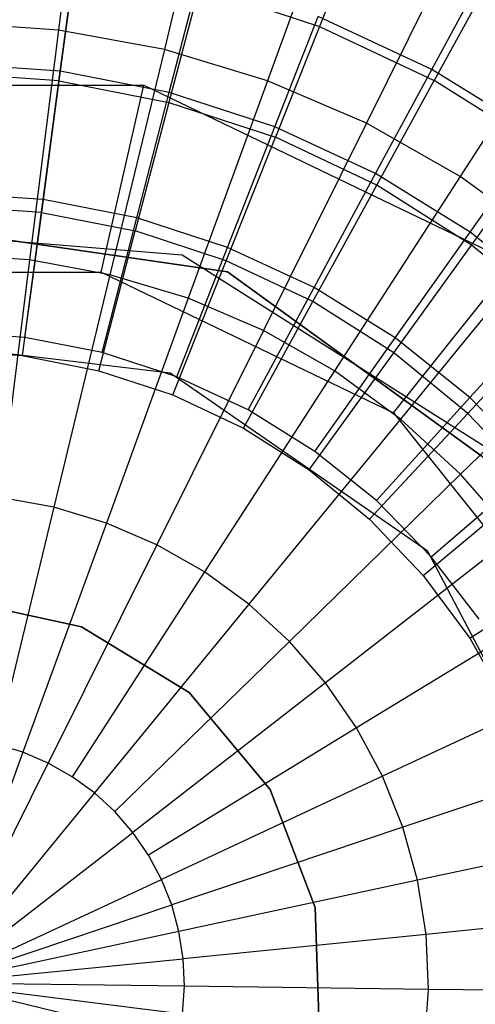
# Model space of a CAD drawing. Extents: x 3 to 49, y 3 to 103.
# Tile 38 of 101: x 26.145 to 26.739, y 26.013 to 27.296. Entities that reach past the tile are written whole.
import ezdxf

# ---------------------------------------------------------------- set-up
doc = ezdxf.new("R2010")
doc.units = 0
doc.header["$LTSCALE"] = 2.54
doc.layers.get('0').update_dxf_attribs({"linetype": 'CONTINUOUS'})

# ---------------------------------------------------------------- blocks, each defined once
blk = doc.blocks.new('HOTEL-MOOD-11782-11790_STL')
at = {"color": 0}
for p, q in [((26.2315, 27.5682, 135.5708), (26.1956, 27.2823, 135.7103)), ((26.2315, 27.5682, 135.5708), (26.1956, 27.2823, 135.7103)), ((26.4013, 27.5371, 135.5708), (26.3336, 27.2571, 135.7103)), ((26.4013, 27.5371, 135.5708), (26.3336, 27.2571, 135.7103)), ((26.5665, 27.4872, 135.5708), (26.4679, 27.2165, 135.7103)), ((26.5665, 27.4872, 135.5708), (26.4679, 27.2165, 135.7103)), ((26.586, 27.4134, 124.3263), (26.5358, 27.2873, 124.1546)), ((26.586, 27.4134, 124.3263), (26.5358, 27.2873, 124.1546)), ((26.7251, 27.4192, 135.5708), (26.5969, 27.1612, 135.7103)), ((26.7251, 27.4192, 135.5708), (26.5969, 27.1612, 135.7103)), ((26.1979, 27.2288, 123.8804), (26.2183, 27.3817, 124.0205)), ((26.1979, 27.2288, 123.8804), (26.2183, 27.3817, 124.0205)), ((26.2168, 27.3706, 124.1546), (26.1963, 27.2164, 124.0007)), ((26.2168, 27.3706, 124.1546), (26.1963, 27.2164, 124.0007)), ((26.34, 27.2011, 123.8804), (26.3786, 27.3505, 124.0205)), ((26.34, 27.2011, 123.8804), (26.3786, 27.3505, 124.0205)), ((26.6821, 27.2313, 124.0205), (26.7477, 27.3528, 124.1767)), ((26.6821, 27.2313, 124.0205), (26.7477, 27.3528, 124.1767)), ((26.3789, 27.3388, 124.1546), (26.3396, 27.1883, 124.0007)), ((26.3789, 27.3388, 124.1546), (26.3396, 27.1883, 124.0007)), ((26.3789, 27.3388, 124.1546), (26.5358, 27.2873, 124.1546)), ((26.3789, 27.3388, 124.1546), (26.5358, 27.2873, 124.1546)), ((26.7505, 27.3359, 124.3263), (26.6852, 27.2169, 124.1546)), ((26.7505, 27.3359, 124.3263), (26.6852, 27.2169, 124.1546)), ((26.8751, 27.3338, 135.5708), (26.7188, 27.0918, 135.7103)), ((26.8751, 27.3338, 135.5708), (26.7188, 27.0918, 135.7103)), ((26.4776, 27.1565, 123.8804), (26.534, 27.3001, 124.0205)), ((26.4776, 27.1565, 123.8804), (26.534, 27.3001, 124.0205)), ((26.6821, 27.2313, 124.0205), (26.534, 27.3001, 124.0205)), ((26.6821, 27.2313, 124.0205), (26.534, 27.3001, 124.0205)), ((26.1956, 27.2823, 135.7103), (26.0557, 27.292, 135.7103)), ((26.1956, 27.2823, 135.7103), (26.0557, 27.292, 135.7103)), ((26.1956, 27.2823, 135.7103), (26.1581, 26.983, 135.8172)), ((26.1956, 27.2823, 135.7103), (26.1581, 26.983, 135.8172)), ((26.3336, 27.2571, 135.7103), (26.1956, 27.2823, 135.7103)), ((26.3336, 27.2571, 135.7103), (26.1956, 27.2823, 135.7103)), ((26.5358, 27.2873, 124.1546), (26.4783, 27.1428, 124.0007)), ((26.5358, 27.2873, 124.1546), (26.4783, 27.1428, 124.0007)), ((26.5358, 27.2873, 124.1546), (26.6852, 27.2169, 124.1546)), ((26.5358, 27.2873, 124.1546), (26.6852, 27.2169, 124.1546)), ((26.3336, 27.2571, 135.7103), (26.2628, 26.9638, 135.8172)), ((26.3336, 27.2571, 135.7103), (26.2628, 26.9638, 135.8172)), ((26.4679, 27.2165, 135.7103), (26.3336, 27.2571, 135.7103)), ((26.4679, 27.2165, 135.7103), (26.3336, 27.2571, 135.7103)), ((26.1979, 27.2288, 123.8804), (26.0536, 27.2392, 123.8804)), ((26.1979, 27.2288, 123.8804), (26.0536, 27.2392, 123.8804)), ((26.6089, 27.0956, 123.8804), (26.6821, 27.2313, 124.0205)), ((26.6089, 27.0956, 123.8804), (26.6821, 27.2313, 124.0205)), ((26.8209, 27.1452, 124.0205), (26.6821, 27.2313, 124.0205)), ((26.8209, 27.1452, 124.0205), (26.6821, 27.2313, 124.0205)), ((26.1963, 27.2164, 124.0007), (26.0507, 27.2267, 124.0007)), ((26.1963, 27.2164, 124.0007), (26.0507, 27.2267, 124.0007)), ((26.1757, 27.0616, 123.7581), (26.1979, 27.2288, 123.8804)), ((26.1757, 27.0616, 123.7581), (26.1979, 27.2288, 123.8804)), ((26.34, 27.2011, 123.8804), (26.1979, 27.2288, 123.8804)), ((26.34, 27.2011, 123.8804), (26.1979, 27.2288, 123.8804)), ((26.6103, 27.0805, 124.0007), (26.6852, 27.2169, 124.1546)), ((26.6103, 27.0805, 124.0007), (26.6852, 27.2169, 124.1546)), ((26.8248, 27.1287, 124.1546), (26.6852, 27.2169, 124.1546)), ((26.8248, 27.1287, 124.1546), (26.6852, 27.2169, 124.1546)), ((25.7728, 27.2109, 3.118), (26.3069, 27.2109, 3.118)), ((25.7728, 27.2109, 3.318), (26.3069, 27.2109, 3.318)), ((25.7728, 27.2109, 3.118), (26.3069, 27.2109, 3.118)), ((25.7728, 27.2109, 3.318), (26.3069, 27.2109, 3.318)), ((26.1963, 27.2164, 124.0007), (26.1734, 27.0448, 123.8668)), ((26.1963, 27.2164, 124.0007), (26.1734, 27.0448, 123.8668)), ((26.1963, 27.2164, 124.0007), (26.3396, 27.1883, 124.0007)), ((26.1963, 27.2164, 124.0007), (26.3396, 27.1883, 124.0007)), ((26.2512, 26.9672, 3.568), (26.3069, 27.2109, 3.318)), ((26.2512, 26.9672, 3.568), (26.3069, 27.2109, 3.318)), ((26.3069, 27.2109, 3.118), (26.788, 26.9792, 3.118)), ((26.3069, 27.2109, 3.318), (26.3069, 27.2109, 3.118)), ((26.3069, 27.2109, 3.318), (26.788, 26.9792, 3.318)), ((26.3069, 27.2109, 3.118), (26.788, 26.9792, 3.118)), ((26.3069, 27.2109, 3.318), (26.3069, 27.2109, 3.118)), ((26.3069, 27.2109, 3.318), (26.788, 26.9792, 3.318)), ((26.4679, 27.2165, 135.7103), (26.3647, 26.9331, 135.8172)), ((26.4679, 27.2165, 135.7103), (26.3647, 26.9331, 135.8172)), ((26.5969, 27.1612, 135.7103), (26.4679, 27.2165, 135.7103)), ((26.5969, 27.1612, 135.7103), (26.4679, 27.2165, 135.7103)), ((26.2977, 27.0378, 123.7581), (26.34, 27.2011, 123.8804)), ((26.2977, 27.0378, 123.7581), (26.34, 27.2011, 123.8804)), ((26.4776, 27.1565, 123.8804), (26.34, 27.2011, 123.8804)), ((26.4776, 27.1565, 123.8804), (26.34, 27.2011, 123.8804)), ((26.3396, 27.1883, 124.0007), (26.2958, 27.0208, 123.8668)), ((26.3396, 27.1883, 124.0007), (26.2958, 27.0208, 123.8668)), ((26.3396, 27.1883, 124.0007), (26.4783, 27.1428, 124.0007)), ((26.3396, 27.1883, 124.0007), (26.4783, 27.1428, 124.0007)), ((26.416, 26.9994, 123.7581), (26.4776, 27.1565, 123.8804)), ((26.416, 26.9994, 123.7581), (26.4776, 27.1565, 123.8804)), ((26.5969, 27.1612, 135.7103), (26.4626, 26.8911, 135.8172)), ((26.5969, 27.1612, 135.7103), (26.4626, 26.8911, 135.8172)), ((26.6089, 27.0956, 123.8804), (26.4776, 27.1565, 123.8804)), ((26.6089, 27.0956, 123.8804), (26.4776, 27.1565, 123.8804)), ((26.7188, 27.0918, 135.7103), (26.5969, 27.1612, 135.7103)), ((26.7188, 27.0918, 135.7103), (26.5969, 27.1612, 135.7103)), ((26.4143, 26.9819, 123.8668), (26.4783, 27.1428, 124.0007)), ((26.4143, 26.9819, 123.8668), (26.4783, 27.1428, 124.0007)), ((26.6103, 27.0805, 124.0007), (26.4783, 27.1428, 124.0007)), ((26.6103, 27.0805, 124.0007), (26.4783, 27.1428, 124.0007)), ((26.7318, 27.0193, 123.8804), (26.8209, 27.1452, 124.0205)), ((26.7318, 27.0193, 123.8804), (26.8209, 27.1452, 124.0205)), ((26.7338, 27.0025, 124.0007), (26.8248, 27.1287, 124.1546)), ((26.7338, 27.0025, 124.0007), (26.8248, 27.1287, 124.1546)), ((26.5288, 26.9471, 123.7581), (26.6089, 27.0956, 123.8804)), ((26.5288, 26.9471, 123.7581), (26.6089, 27.0956, 123.8804)), ((26.7188, 27.0918, 135.7103), (26.5551, 26.8384, 135.8172)), ((26.7188, 27.0918, 135.7103), (26.5551, 26.8384, 135.8172)), ((26.7318, 27.0193, 123.8804), (26.6089, 27.0956, 123.8804)), ((26.7318, 27.0193, 123.8804), (26.6089, 27.0956, 123.8804)), ((26.8322, 27.0092, 135.7103), (26.7188, 27.0918, 135.7103)), ((26.8322, 27.0092, 135.7103), (26.7188, 27.0918, 135.7103)), ((26.5271, 26.9288, 123.8668), (26.6103, 27.0805, 124.0007)), ((26.5271, 26.9288, 123.8668), (26.6103, 27.0805, 124.0007)), ((26.7338, 27.0025, 124.0007), (26.6103, 27.0805, 124.0007)), ((26.7338, 27.0025, 124.0007), (26.6103, 27.0805, 124.0007)), ((26.1757, 27.0616, 123.7581), (26.0517, 27.0705, 123.7581)), ((26.1757, 27.0616, 123.7581), (26.0517, 27.0705, 123.7581)), ((26.1734, 27.0448, 123.8668), (26.0491, 27.0536, 123.8668)), ((26.1734, 27.0448, 123.8668), (26.0491, 27.0536, 123.8668)), ((26.1518, 26.8821, 123.6549), (26.1757, 27.0616, 123.7581)), ((26.1518, 26.8821, 123.6549), (26.1757, 27.0616, 123.7581)), ((26.2977, 27.0378, 123.7581), (26.1757, 27.0616, 123.7581)), ((26.2977, 27.0378, 123.7581), (26.1757, 27.0616, 123.7581)), ((26.1734, 27.0448, 123.8668), (26.1486, 26.8584, 123.7549)), ((26.1734, 27.0448, 123.8668), (26.1486, 26.8584, 123.7549)), ((26.1734, 27.0448, 123.8668), (26.2958, 27.0208, 123.8668)), ((26.1734, 27.0448, 123.8668), (26.2958, 27.0208, 123.8668)), ((26.2524, 26.8625, 123.6549), (26.2977, 27.0378, 123.7581)), ((26.2524, 26.8625, 123.6549), (26.2977, 27.0378, 123.7581)), ((26.416, 26.9994, 123.7581), (26.2977, 27.0378, 123.7581)), ((26.416, 26.9994, 123.7581), (26.2977, 27.0378, 123.7581)), ((26.357, 26.9894, 123.6549), (25.8799, 27.0281, 123.6549)), ((26.357, 26.9894, 62.3549), (25.8799, 27.0281, 62.3549)), ((26.357, 26.9894, 123.6549), (25.8799, 27.0281, 123.6549)), ((26.357, 26.9894, 62.3549), (25.8799, 27.0281, 62.3549)), ((26.416, 26.9676, 63.518), (25.9423, 27.0362, 63.518)), ((25.9423, 27.0362, 3.518), (26.416, 26.9676, 3.518)), ((26.416, 26.9676, 63.518), (25.9423, 27.0362, 63.518)), ((25.9423, 27.0362, 3.518), (26.416, 26.9676, 3.518)), ((26.2483, 26.8388, 123.7549), (26.2958, 27.0208, 123.8668)), ((26.2483, 26.8388, 123.7549), (26.2958, 27.0208, 123.8668)), ((26.4143, 26.9819, 123.8668), (26.2958, 27.0208, 123.8668)), ((26.4143, 26.9819, 123.8668), (26.2958, 27.0208, 123.8668)), ((26.6344, 26.8816, 123.7581), (26.7318, 27.0193, 123.8804)), ((26.6344, 26.8816, 123.7581), (26.7318, 27.0193, 123.8804)), ((26.8447, 26.9287, 123.8804), (26.7318, 27.0193, 123.8804)), ((26.8447, 26.9287, 123.8804), (26.7318, 27.0193, 123.8804)), ((26.3498, 26.8309, 123.6549), (26.416, 26.9994, 123.7581)), ((26.3498, 26.8309, 123.6549), (26.416, 26.9994, 123.7581)), ((26.5288, 26.9471, 123.7581), (26.416, 26.9994, 123.7581)), ((26.5288, 26.9471, 123.7581), (26.416, 26.9994, 123.7581)), ((26.6325, 26.8622, 123.8668), (26.7338, 27.0025, 124.0007)), ((26.6325, 26.8622, 123.8668), (26.7338, 27.0025, 124.0007)), ((26.8322, 27.0092, 135.7103), (26.6411, 26.7757, 135.8172)), ((26.8322, 27.0092, 135.7103), (26.6411, 26.7757, 135.8172)), ((26.8467, 26.91, 124.0007), (26.7338, 27.0025, 124.0007)), ((26.8467, 26.91, 124.0007), (26.7338, 27.0025, 124.0007)), ((26.1581, 26.983, 135.8172), (26.0518, 26.9903, 135.8172)), ((26.1581, 26.983, 135.8172), (26.0518, 26.9903, 135.8172)), ((26.7614, 26.7333, 123.6549), (26.357, 26.9894, 123.6549)), ((26.7614, 26.7333, 62.3549), (26.357, 26.9894, 62.3549)), ((26.357, 26.9894, 62.3549), (26.357, 26.9894, 123.6549)), ((26.7614, 26.7333, 123.6549), (26.357, 26.9894, 123.6549)), ((26.357, 26.9894, 62.3549), (26.357, 26.9894, 123.6549)), ((26.7614, 26.7333, 62.3549), (26.357, 26.9894, 62.3549)), ((26.1581, 26.983, 135.8172), (26.1193, 26.6738, 135.8902)), ((26.1581, 26.983, 135.8172), (26.1193, 26.6738, 135.8902)), ((26.2628, 26.9638, 135.8172), (26.1581, 26.983, 135.8172)), ((26.2628, 26.9638, 135.8172), (26.1581, 26.983, 135.8172)), ((26.3447, 26.8072, 123.7549), (26.4143, 26.9819, 123.8668)), ((26.3447, 26.8072, 123.7549), (26.4143, 26.9819, 123.8668)), ((26.5271, 26.9288, 123.8668), (26.4143, 26.9819, 123.8668)), ((26.5271, 26.9288, 123.8668), (26.4143, 26.9819, 123.8668)), ((26.6322, 26.7837, 3.568), (26.788, 26.9792, 3.318)), ((26.6322, 26.7837, 3.568), (26.788, 26.9792, 3.318)), ((25.8284, 26.9672, 3.568), (26.2512, 26.9672, 3.568)), ((25.8284, 26.9672, 3.568), (26.2512, 26.9672, 3.568)), ((26.2628, 26.9638, 135.8172), (26.1896, 26.6609, 135.8902)), ((26.2628, 26.9638, 135.8172), (26.1896, 26.6609, 135.8902)), ((26.2512, 26.9672, 3.568), (26.6322, 26.7837, 3.568)), ((26.2512, 26.9672, 3.568), (26.6322, 26.7837, 3.568)), ((26.3647, 26.9331, 135.8172), (26.2628, 26.9638, 135.8172)), ((26.3647, 26.9331, 135.8172), (26.2628, 26.9638, 135.8172)), ((26.8035, 26.6866, 63.518), (26.416, 26.9676, 63.518)), ((26.416, 26.9676, 3.518), (26.8035, 26.6866, 3.518)), ((26.416, 26.9676, 63.518), (26.416, 26.9676, 3.518)), ((26.8035, 26.6866, 63.518), (26.416, 26.9676, 63.518)), ((26.416, 26.9676, 3.518), (26.8035, 26.6866, 3.518)), ((26.416, 26.9676, 63.518), (26.416, 26.9676, 3.518)), ((26.4428, 26.7877, 123.6549), (26.5288, 26.9471, 123.7581)), ((26.4428, 26.7877, 123.6549), (26.5288, 26.9471, 123.7581)), ((26.6344, 26.8816, 123.7581), (26.5288, 26.9471, 123.7581)), ((26.6344, 26.8816, 123.7581), (26.5288, 26.9471, 123.7581)), ((26.3647, 26.9331, 135.8172), (26.2581, 26.6403, 135.8902)), ((26.3647, 26.9331, 135.8172), (26.2581, 26.6403, 135.8902)), ((26.4626, 26.8911, 135.8172), (26.3647, 26.9331, 135.8172)), ((26.4626, 26.8911, 135.8172), (26.3647, 26.9331, 135.8172)), ((26.4366, 26.7639, 123.7549), (26.5271, 26.9288, 123.8668)), ((26.4366, 26.7639, 123.7549), (26.5271, 26.9288, 123.8668)), ((26.6325, 26.8622, 123.8668), (26.5271, 26.9288, 123.8668)), ((26.6325, 26.8622, 123.8668), (26.5271, 26.9288, 123.8668)), ((26.7314, 26.8038, 123.7581), (26.8447, 26.9287, 123.8804)), ((26.7314, 26.8038, 123.7581), (26.8447, 26.9287, 123.8804)), ((26.9356, 26.9144, 135.7103), (26.7196, 26.7038, 135.8172)), ((26.9356, 26.9144, 135.7103), (26.7196, 26.7038, 135.8172)), ((26.7289, 26.7831, 123.8668), (26.8467, 26.91, 124.0007)), ((26.7289, 26.7831, 123.8668), (26.8467, 26.91, 124.0007)), ((25.9374, 26.8848, 3.568), (26.3412, 26.8358, 3.568)), ((25.9374, 26.8848, 4.968), (26.3412, 26.8358, 4.968)), ((25.9374, 26.8848, 3.568), (26.3412, 26.8358, 3.568)), ((25.9374, 26.8848, 4.968), (26.3412, 26.8358, 4.968)), ((26.1518, 26.8821, 123.6549), (26.0496, 26.8895, 123.6549)), ((26.1518, 26.8821, 123.6549), (26.0496, 26.8895, 123.6549)), ((26.4626, 26.8911, 135.8172), (26.3238, 26.6121, 135.8902)), ((26.4626, 26.8911, 135.8172), (26.3238, 26.6121, 135.8902)), ((26.5551, 26.8384, 135.8172), (26.4626, 26.8911, 135.8172)), ((26.5551, 26.8384, 135.8172), (26.4626, 26.8911, 135.8172)), ((26.2524, 26.8625, 123.6549), (26.1518, 26.8821, 123.6549)), ((26.2524, 26.8625, 123.6549), (26.1518, 26.8821, 123.6549)), ((26.5298, 26.7337, 123.6549), (26.6344, 26.8816, 123.7581)), ((26.5298, 26.7337, 123.6549), (26.6344, 26.8816, 123.7581)), ((26.7314, 26.8038, 123.7581), (26.6344, 26.8816, 123.7581)), ((26.7314, 26.8038, 123.7581), (26.6344, 26.8816, 123.7581)), ((26.0474, 26.8656, 123.7549), (26.1486, 26.8584, 123.7549)), ((26.0474, 26.8656, 123.7549), (26.1486, 26.8584, 123.7549)), ((26.1486, 26.8584, 123.7549), (26.2483, 26.8388, 123.7549)), ((26.1486, 26.8584, 123.7549), (26.2483, 26.8388, 123.7549)), ((26.3498, 26.8309, 123.6549), (26.2524, 26.8625, 123.6549)), ((26.3498, 26.8309, 123.6549), (26.2524, 26.8625, 123.6549)), ((26.5224, 26.7097, 123.7549), (26.6325, 26.8622, 123.8668)), ((26.5224, 26.7097, 123.7549), (26.6325, 26.8622, 123.8668)), ((26.7289, 26.7831, 123.8668), (26.6325, 26.8622, 123.8668)), ((26.7289, 26.7831, 123.8668), (26.6325, 26.8622, 123.8668)), ((26.2483, 26.8388, 123.7549), (26.3447, 26.8072, 123.7549)), ((26.2483, 26.8388, 123.7549), (26.3447, 26.8072, 123.7549)), ((26.3412, 26.8358, 3.568), (26.6761, 26.6046, 3.568)), ((26.3412, 26.8358, 4.968), (26.3412, 26.8358, 3.568)), ((26.3412, 26.8358, 4.968), (26.6761, 26.6046, 4.968)), ((26.3412, 26.8358, 3.568), (26.6761, 26.6046, 3.568)), ((26.3412, 26.8358, 4.968), (26.3412, 26.8358, 3.568)), ((26.3412, 26.8358, 4.968), (26.6761, 26.6046, 4.968)), ((26.5551, 26.8384, 135.8172), (26.386, 26.5767, 135.8902)), ((26.5551, 26.8384, 135.8172), (26.386, 26.5767, 135.8902)), ((26.6411, 26.7757, 135.8172), (26.5551, 26.8384, 135.8172)), ((26.6411, 26.7757, 135.8172), (26.5551, 26.8384, 135.8172)), ((26.4428, 26.7877, 123.6549), (26.3498, 26.8309, 123.6549)), ((26.4428, 26.7877, 123.6549), (26.3498, 26.8309, 123.6549)), ((26.3447, 26.8072, 123.7549), (26.4366, 26.7639, 123.7549)), ((26.3447, 26.8072, 123.7549), (26.4366, 26.7639, 123.7549)), ((26.6098, 26.6696, 123.6549), (26.7314, 26.8038, 123.7581)), ((26.6098, 26.6696, 123.6549), (26.7314, 26.8038, 123.7581)), ((26.8183, 26.7148, 123.7581), (26.7314, 26.8038, 123.7581)), ((26.8183, 26.7148, 123.7581), (26.7314, 26.8038, 123.7581)), ((26.5298, 26.7337, 123.6549), (26.4428, 26.7877, 123.6549)), ((26.5298, 26.7337, 123.6549), (26.4428, 26.7877, 123.6549)), ((26.6009, 26.6453, 123.7549), (26.7289, 26.7831, 123.8668)), ((26.6009, 26.6453, 123.7549), (26.7289, 26.7831, 123.8668)), ((26.6322, 26.7837, 3.568), (26.8958, 26.4532, 3.568)), ((26.6322, 26.7837, 3.568), (26.8958, 26.4532, 3.568)), ((26.8149, 26.6928, 123.8668), (26.7289, 26.7831, 123.8668)), ((26.8149, 26.6928, 123.8668), (26.7289, 26.7831, 123.8668)), ((26.6411, 26.7757, 135.8172), (26.4438, 26.5346, 135.8902)), ((26.6411, 26.7757, 135.8172), (26.4438, 26.5346, 135.8902)), ((26.7196, 26.7038, 135.8172), (26.6411, 26.7757, 135.8172)), ((26.7196, 26.7038, 135.8172), (26.6411, 26.7757, 135.8172)), ((26.4366, 26.7639, 123.7549), (26.5224, 26.7097, 123.7549)), ((26.4366, 26.7639, 123.7549), (26.5224, 26.7097, 123.7549)), ((26.6098, 26.6696, 123.6549), (26.5298, 26.7337, 123.6549)), ((26.6098, 26.6696, 123.6549), (26.5298, 26.7337, 123.6549)), ((26.5224, 26.7097, 123.7549), (26.6009, 26.6453, 123.7549)), ((26.5224, 26.7097, 123.7549), (26.6009, 26.6453, 123.7549)), ((26.6814, 26.5963, 123.6549), (26.8183, 26.7148, 123.7581)), ((26.6814, 26.5963, 123.6549), (26.8183, 26.7148, 123.7581)), ((26.7196, 26.7038, 135.8172), (26.4965, 26.4862, 135.8902)), ((26.7196, 26.7038, 135.8172), (26.4965, 26.4862, 135.8902)), ((26.6709, 26.5718, 123.7549), (26.8149, 26.6928, 123.8668)), ((26.6709, 26.5718, 123.7549), (26.8149, 26.6928, 123.8668)), ((26.7895, 26.6235, 135.8172), (26.7196, 26.7038, 135.8172)), ((26.7895, 26.6235, 135.8172), (26.7196, 26.7038, 135.8172)), ((26.1896, 26.6609, 135.8902), (26.1193, 26.6738, 135.8902)), ((26.1896, 26.6609, 135.8902), (26.1193, 26.6738, 135.8902)), ((26.6814, 26.5963, 123.6549), (26.6098, 26.6696, 123.6549)), ((26.6814, 26.5963, 123.6549), (26.6098, 26.6696, 123.6549)), ((26.1896, 26.6609, 135.8902), (26.115, 26.3521, 135.9286)), ((26.1896, 26.6609, 135.8902), (26.115, 26.3521, 135.9286)), ((26.2581, 26.6403, 135.8902), (26.1896, 26.6609, 135.8902)), ((26.2581, 26.6403, 135.8902), (26.1896, 26.6609, 135.8902)), ((26.2581, 26.6403, 135.8902), (26.1493, 26.3417, 135.9286)), ((26.2581, 26.6403, 135.8902), (26.1493, 26.3417, 135.9286)), ((26.3238, 26.6121, 135.8902), (26.2581, 26.6403, 135.8902)), ((26.3238, 26.6121, 135.8902), (26.2581, 26.6403, 135.8902)), ((26.6009, 26.6453, 123.7549), (26.6709, 26.5718, 123.7549)), ((26.6009, 26.6453, 123.7549), (26.6709, 26.5718, 123.7549)), ((26.7895, 26.6235, 135.8172), (26.5435, 26.4323, 135.8902)), ((26.7895, 26.6235, 135.8172), (26.5435, 26.4323, 135.8902)), ((26.3238, 26.6121, 135.8902), (26.1823, 26.3276, 135.9286)), ((26.3238, 26.6121, 135.8902), (26.1823, 26.3276, 135.9286)), ((26.386, 26.5767, 135.8902), (26.3238, 26.6121, 135.8902)), ((26.386, 26.5767, 135.8902), (26.3238, 26.6121, 135.8902)), ((26.6761, 26.6046, 3.568), (26.8651, 26.2444, 3.568)), ((26.6761, 26.6046, 4.968), (26.6761, 26.6046, 3.568)), ((26.6761, 26.6046, 4.968), (26.8651, 26.2444, 4.968)), ((26.6761, 26.6046, 3.568), (26.8651, 26.2444, 3.568)), ((26.6761, 26.6046, 4.968), (26.6761, 26.6046, 3.568)), ((26.6761, 26.6046, 4.968), (26.8651, 26.2444, 4.968)), ((26.7437, 26.515, 123.6549), (26.6814, 26.5963, 123.6549)), ((26.7437, 26.515, 123.6549), (26.6814, 26.5963, 123.6549)), ((26.7314, 26.4902, 123.7549), (26.8891, 26.5926, 123.8668)), ((26.7314, 26.4902, 123.7549), (26.8891, 26.5926, 123.8668)), ((26.386, 26.5767, 135.8902), (26.2135, 26.3098, 135.9286)), ((26.386, 26.5767, 135.8902), (26.2135, 26.3098, 135.9286)), ((26.4438, 26.5346, 135.8902), (26.386, 26.5767, 135.8902)), ((26.4438, 26.5346, 135.8902), (26.386, 26.5767, 135.8902)), ((26.6709, 26.5718, 123.7549), (26.7314, 26.4902, 123.7549)), ((26.6709, 26.5718, 123.7549), (26.7314, 26.4902, 123.7549)), ((26.0647, 26.5404, 123.7549), (26.2255, 26.5053, 123.7549)), ((26.2255, 26.5053, 123.6549), (26.0647, 26.5404, 123.6549)), ((26.0647, 26.5404, 123.7549), (26.2255, 26.5053, 123.7549)), ((26.2255, 26.5053, 123.6549), (26.0647, 26.5404, 123.6549)), ((26.4438, 26.5346, 135.8902), (26.2425, 26.2887, 135.9286)), ((26.4438, 26.5346, 135.8902), (26.2425, 26.2887, 135.9286)), ((26.4965, 26.4862, 135.8902), (26.4438, 26.5346, 135.8902)), ((26.4965, 26.4862, 135.8902), (26.4438, 26.5346, 135.8902)), ((26.85, 26.5359, 135.8172), (26.5841, 26.3735, 135.8902)), ((26.85, 26.5359, 135.8172), (26.5841, 26.3735, 135.8902)), ((26.2255, 26.5053, 123.7549), (26.3661, 26.4198, 123.7549)), ((26.3661, 26.4198, 123.6549), (26.2255, 26.5053, 123.6549)), ((26.2255, 26.5053, 123.7549), (26.3661, 26.4198, 123.7549)), ((26.2255, 26.5053, 123.7549), (26.2255, 26.5053, 123.6549)), ((26.3661, 26.4198, 123.6549), (26.2255, 26.5053, 123.6549)), ((26.2255, 26.5053, 123.7549), (26.2255, 26.5053, 123.6549)), ((26.4965, 26.4862, 135.8902), (26.269, 26.2644, 135.9286)), ((26.4965, 26.4862, 135.8902), (26.269, 26.2644, 135.9286)), ((26.5435, 26.4323, 135.8902), (26.4965, 26.4862, 135.8902)), ((26.5435, 26.4323, 135.8902), (26.4965, 26.4862, 135.8902)), ((26.7314, 26.4902, 123.7549), (26.7813, 26.4018, 123.7549)), ((26.7314, 26.4902, 123.7549), (26.7813, 26.4018, 123.7549)), ((26.9004, 26.4421, 135.8172), (26.6179, 26.3104, 135.8902)), ((26.9004, 26.4421, 135.8172), (26.6179, 26.3104, 135.8902)), ((26.5435, 26.4323, 135.8902), (26.2926, 26.2374, 135.9286)), ((26.5435, 26.4323, 135.8902), (26.2926, 26.2374, 135.9286)), ((26.5841, 26.3735, 135.8902), (26.5435, 26.4323, 135.8902)), ((26.5841, 26.3735, 135.8902), (26.5435, 26.4323, 135.8902)), ((26.3661, 26.4198, 123.7549), (26.4715, 26.2934, 123.7549)), ((26.4715, 26.2934, 123.6549), (26.3661, 26.4198, 123.6549)), ((26.3661, 26.4198, 123.7549), (26.4715, 26.2934, 123.7549)), ((26.3661, 26.4198, 123.7549), (26.3661, 26.4198, 123.6549)), ((26.4715, 26.2934, 123.6549), (26.3661, 26.4198, 123.6549)), ((26.3661, 26.4198, 123.7549), (26.3661, 26.4198, 123.6549)), ((26.5841, 26.3735, 135.8902), (26.313, 26.2078, 135.9286)), ((26.5841, 26.3735, 135.8902), (26.313, 26.2078, 135.9286)), ((26.6179, 26.3104, 135.8902), (26.5841, 26.3735, 135.8902)), ((26.6179, 26.3104, 135.8902), (26.5841, 26.3735, 135.8902)), ((26.1493, 26.3417, 135.9286), (26.115, 26.3521, 135.9286)), ((26.1493, 26.3417, 135.9286), (26.115, 26.3521, 135.9286)), ((26.1493, 26.3417, 135.9286), (26.0398, 26.041, 135.9318)), ((26.1493, 26.3417, 135.9286), (26.0398, 26.041, 135.9318)), ((26.1823, 26.3276, 135.9286), (26.1493, 26.3417, 135.9286)), ((26.1823, 26.3276, 135.9286), (26.1493, 26.3417, 135.9286)), ((26.9398, 26.3432, 135.8172), (26.6445, 26.244, 135.8902)), ((26.9398, 26.3432, 135.8172), (26.6445, 26.244, 135.8902)), ((26.0398, 26.041, 135.9318), (26.1823, 26.3276, 135.9286)), ((26.0398, 26.041, 135.9318), (26.1823, 26.3276, 135.9286)), ((26.2135, 26.3098, 135.9286), (26.1823, 26.3276, 135.9286)), ((26.2135, 26.3098, 135.9286), (26.1823, 26.3276, 135.9286)), ((26.2425, 26.2887, 135.9286), (26.2135, 26.3098, 135.9286)), ((26.2425, 26.2887, 135.9286), (26.2135, 26.3098, 135.9286)), ((26.6179, 26.3104, 135.8902), (26.3299, 26.1762, 135.9286)), ((26.6179, 26.3104, 135.8902), (26.3299, 26.1762, 135.9286)), ((26.6445, 26.244, 135.8902), (26.6179, 26.3104, 135.8902)), ((26.6445, 26.244, 135.8902), (26.6179, 26.3104, 135.8902)), ((26.4715, 26.2934, 123.7549), (26.53, 26.1395, 123.7549)), ((26.53, 26.1395, 123.6549), (26.4715, 26.2934, 123.6549)), ((26.4715, 26.2934, 123.7549), (26.53, 26.1395, 123.7549)), ((26.4715, 26.2934, 123.7549), (26.4715, 26.2934, 123.6549)), ((26.53, 26.1395, 123.6549), (26.4715, 26.2934, 123.6549)), ((26.4715, 26.2934, 123.7549), (26.4715, 26.2934, 123.6549)), ((26.2425, 26.2887, 135.9286), (26.0398, 26.041, 135.9318)), ((26.2425, 26.2887, 135.9286), (26.0398, 26.041, 135.9318)), ((26.269, 26.2644, 135.9286), (26.2425, 26.2887, 135.9286)), ((26.269, 26.2644, 135.9286), (26.2425, 26.2887, 135.9286)), ((26.2926, 26.2374, 135.9286), (26.269, 26.2644, 135.9286)), ((26.2926, 26.2374, 135.9286), (26.269, 26.2644, 135.9286)), ((26.6445, 26.244, 135.8902), (26.3432, 26.1429, 135.9286)), ((26.6445, 26.244, 135.8902), (26.3432, 26.1429, 135.9286)), ((26.6634, 26.175, 135.8902), (26.6445, 26.244, 135.8902)), ((26.6634, 26.175, 135.8902), (26.6445, 26.244, 135.8902)), ((26.0398, 26.041, 135.9318), (26.2926, 26.2374, 135.9286)), ((26.0398, 26.041, 135.9318), (26.2926, 26.2374, 135.9286)), ((26.313, 26.2078, 135.9286), (26.2926, 26.2374, 135.9286)), ((26.313, 26.2078, 135.9286), (26.2926, 26.2374, 135.9286)), ((26.968, 26.2405, 135.8172), (26.6634, 26.175, 135.8902)), ((26.968, 26.2405, 135.8172), (26.6634, 26.175, 135.8902)), ((26.3299, 26.1762, 135.9286), (26.313, 26.2078, 135.9286)), ((26.3299, 26.1762, 135.9286), (26.313, 26.2078, 135.9286)), ((26.0398, 26.041, 135.9318), (26.3299, 26.1762, 135.9286)), ((26.0398, 26.041, 135.9318), (26.3299, 26.1762, 135.9286)), ((26.3432, 26.1429, 135.9286), (26.3299, 26.1762, 135.9286)), ((26.3432, 26.1429, 135.9286), (26.3299, 26.1762, 135.9286)), ((26.6634, 26.175, 135.8902), (26.3527, 26.1083, 135.9286)), ((26.6634, 26.175, 135.8902), (26.3527, 26.1083, 135.9286)), ((26.6745, 26.1044, 135.8902), (26.6634, 26.175, 135.8902)), ((26.6745, 26.1044, 135.8902), (26.6634, 26.175, 135.8902)), ((26.0398, 26.041, 135.9318), (26.3432, 26.1429, 135.9286)), ((26.0398, 26.041, 135.9318), (26.3432, 26.1429, 135.9286)), ((26.3527, 26.1083, 135.9286), (26.3432, 26.1429, 135.9286)), ((26.3527, 26.1083, 135.9286), (26.3432, 26.1429, 135.9286)), ((26.53, 26.1395, 123.7549), (26.5355, 25.975, 123.7549)), ((26.5355, 25.975, 123.6549), (26.53, 26.1395, 123.6549)), ((26.53, 26.1395, 123.7549), (26.5355, 25.975, 123.7549)), ((26.53, 26.1395, 123.7549), (26.53, 26.1395, 123.6549)), ((26.5355, 25.975, 123.6549), (26.53, 26.1395, 123.6549)), ((26.53, 26.1395, 123.7549), (26.53, 26.1395, 123.6549)), ((26.9845, 26.1353, 135.8172), (26.6745, 26.1044, 135.8902)), ((26.9845, 26.1353, 135.8172), (26.6745, 26.1044, 135.8902)), ((26.3527, 26.1083, 135.9286), (26.0398, 26.041, 135.9318)), ((26.3527, 26.1083, 135.9286), (26.0398, 26.041, 135.9318)), ((26.3583, 26.0728, 135.9286), (26.3527, 26.1083, 135.9286)), ((26.3583, 26.0728, 135.9286), (26.3527, 26.1083, 135.9286)), ((26.6745, 26.1044, 135.8902), (26.3583, 26.0728, 135.9286)), ((26.6745, 26.1044, 135.8902), (26.3583, 26.0728, 135.9286)), ((26.6776, 26.0329, 135.8902), (26.6745, 26.1044, 135.8902)), ((26.6776, 26.0329, 135.8902), (26.6745, 26.1044, 135.8902)), ((26.0398, 26.041, 135.9318), (26.3583, 26.0728, 135.9286)), ((26.0398, 26.041, 135.9318), (26.3583, 26.0728, 135.9286)), ((26.3598, 26.0369, 135.9286), (26.3583, 26.0728, 135.9286)), ((26.3598, 26.0369, 135.9286), (26.3583, 26.0728, 135.9286)), ((26.0398, 26.041, 135.9318), (26.3574, 26.0011, 135.9286)), ((26.3598, 26.0369, 135.9286), (26.0398, 26.041, 135.9318)), ((26.0398, 26.041, 135.9318), (26.3574, 26.0011, 135.9286)), ((26.0398, 26.041, 135.9318), (26.3509, 25.9658, 135.9286)), ((26.0398, 26.041, 135.9318), (26.3509, 25.9658, 135.9286)), ((26.3598, 26.0369, 135.9286), (26.0398, 26.041, 135.9318)), ((26.3574, 26.0011, 135.9286), (26.3598, 26.0369, 135.9286)), ((26.3574, 26.0011, 135.9286), (26.3598, 26.0369, 135.9286)), ((26.6776, 26.0329, 135.8902), (26.3598, 26.0369, 135.9286)), ((26.6776, 26.0329, 135.8902), (26.3598, 26.0369, 135.9286)), ((26.6727, 25.9616, 135.8902), (26.6776, 26.0329, 135.8902)), ((26.6727, 25.9616, 135.8902), (26.6776, 26.0329, 135.8902)), ((26.9892, 26.029, 135.8172), (26.6776, 26.0329, 135.8902)), ((26.9892, 26.029, 135.8172), (26.6776, 26.0329, 135.8902))]:
    blk.add_line(p, q, dxfattribs=at)

msp = doc.modelspace()

# ---------------------------------------------------------------- block references
at = {"color": 0}
msp.add_blockref('HOTEL-MOOD-11782-11790_STL', (0, 0), dxfattribs=at)

doc.saveas('drawing.dxf')
